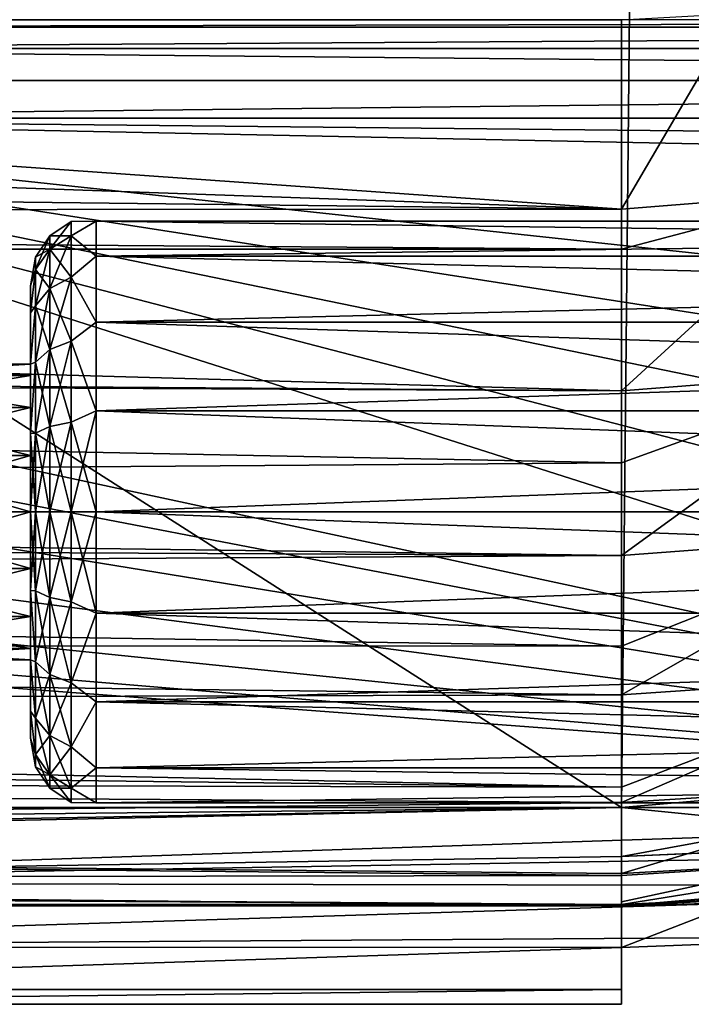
# Model space of a CAD drawing. Extents: x 0 to 500, y -78 to 1266.
# Tile 22 of 197: x 94 to 101, y -78 to -68. Entities that reach past the tile are written whole.
import ezdxf

# ---------------------------------------------------------------- set-up
doc = ezdxf.new("R2010")
doc.units = 0
doc.header["$LTSCALE"] = 65.185185
for name, color, linetype in [('261', 7, 'CONTINUOUS'), ('264', 7, 'CONTINUOUS'), ('265', 7, 'CONTINUOUS'), ('277', 7, 'CONTINUOUS'), ('279', 7, 'CONTINUOUS'), ('280', 7, 'CONTINUOUS'), ('281', 7, 'CONTINUOUS'), ('282', 7, 'CONTINUOUS'), ('380', 7, 'CONTINUOUS'), ('382', 7, 'CONTINUOUS'), ('385', 7, 'CONTINUOUS'), ('386', 7, 'CONTINUOUS'), ('399', 7, 'CONTINUOUS'), ('401', 7, 'CONTINUOUS'), ('403', 7, 'CONTINUOUS'), ('406', 7, 'CONTINUOUS'), ('415', 7, 'CONTINUOUS'), ('425', 7, 'CONTINUOUS'), ('429', 7, 'CONTINUOUS'), ('431', 7, 'CONTINUOUS'), ('432', 7, 'CONTINUOUS'), ('438', 7, 'CONTINUOUS'), ('439', 7, 'CONTINUOUS'), ('440', 7, 'CONTINUOUS'), ('442', 7, 'CONTINUOUS'), ('443', 7, 'CONTINUOUS')]:
    doc.layers.add(name, color=color, linetype=linetype)

msp = doc.modelspace()

# ---------------------------------------------------------------- linework, layer by layer
at = {"layer": '261', "color": 7, "linetype": 'CONTINUOUS'}
for points in [[(105.1764, -75.55, -0.025), (100, -76, -0.025), (105.349, -76.535, -0.025), (105.1764, -75.55, -0.025)], [(100, -76, -0.025), (3, -76, -0.025), (100, -77, -0.025), (100, -76, -0.025)], [(100, -77, -0.025), (3, -76, -0.025), (68.3781, -77, -0.025), (100, -77, -0.025)], [(105.349, -76.535, -0.025), (100, -76, -0.025), (100, -77, -0.025), (105.349, -76.535, -0.025)]]:
    msp.add_3dface(points, dxfattribs=at)
at = {"layer": '264', "color": 7, "linetype": 'CONTINUOUS'}
for points in [[(3, -76, -0.025), (100, -76, -0.025), (3, -76), (3, -76, -0.025)], [(3, -76), (100, -76, -0.025), (100, -76), (3, -76)]]:
    msp.add_3dface(points, dxfattribs=at)
at = {"layer": '265', "color": 7, "linetype": 'CONTINUOUS'}
for points in [[(100, -76, -0.025), (105.1764, -75.55, -0.025), (100, -76), (100, -76, -0.025)], [(100, -76), (105.1764, -75.55, -0.025), (105.1764, -75.55), (100, -76)]]:
    msp.add_3dface(points, dxfattribs=at)
at = {"layer": '277', "color": 7, "linetype": 'CONTINUOUS'}
for points in [[(100.604, -16.0061), (3, -14.0407), (100, -76), (100.604, -16.0061)], [(3, -14.0407), (3, -76), (100, -76), (3, -14.0407)], [(100.604, -16.0061), (100, -76), (105.1764, -75.55), (100.604, -16.0061)], [(100.604, -16.0061), (105.1764, -75.55), (105.7703, -16.5602), (100.604, -16.0061)]]:
    msp.add_3dface(points, dxfattribs=at)
at = {"layer": '279', "color": 7, "linetype": 'CONTINUOUS'}
for points in [[(105.349, -76.535, -0.025), (100, -77, -0.025), (105.3075, -76.5423, -9.697), (105.349, -76.535, -0.025)], [(105.3075, -76.5423, -9.697), (100, -77, -0.025), (103.4981, -76.802, -9.8661), (105.3075, -76.5423, -9.697)], [(103.4981, -76.802, -9.8661), (100, -77, -0.025), (101.7299, -76.9517, -9.9671), (103.4981, -76.802, -9.8661)], [(101.7299, -76.9517, -9.9671), (100, -77, -0.025), (100, -77, -10), (101.7299, -76.9517, -9.9671)]]:
    msp.add_3dface(points, dxfattribs=at)
at = {"layer": '280', "color": 7, "linetype": 'CONTINUOUS'}
for points in [[(68.3512, -77, -10), (100, -77, -10), (68.3714, -77, -9.8822), (68.3512, -77, -10)], [(68.3714, -77, -9.8822), (100, -77, -10), (68.3781, -77, -9.7637), (68.3714, -77, -9.8822)], [(100, -77, -0.025), (68.3781, -77, -0.025), (100, -77, -10), (100, -77, -0.025)], [(100, -77, -10), (68.3781, -77, -0.025), (68.3781, -77, -9.7637), (100, -77, -10)]]:
    msp.add_3dface(points, dxfattribs=at)
at = {"layer": '281', "color": 7, "linetype": 'CONTINUOUS'}
for points in [[(45.5064, -68, -19), (72.7532, -68, -19), (100, -69.9235, -18.7921), (45.5064, -68, -19)], [(45.5064, -68, -19), (100, -69.9235, -18.7921), (47.3827, -69.3082, -18.9044), (45.5064, -68, -19)], [(72.7532, -68, -19), (100, -68, -19), (100, -69.9235, -18.7921), (72.7532, -68, -19)], [(47.3827, -69.3082, -18.9044), (100, -69.9235, -18.7921), (48.4262, -69.9538, -18.7854), (47.3827, -69.3082, -18.9044)], [(100, -69.9235, -18.7921), (100, -70.3294, -18.6933), (48.4262, -69.9538, -18.7854), (100, -69.9235, -18.7921)], [(48.4262, -69.9538, -18.7854), (100, -70.3294, -18.6933), (49.0816, -70.3322, -18.6926), (48.4262, -69.9538, -18.7854)], [(100, -70.3294, -18.6933), (100, -71.7705, -18.1721), (49.0816, -70.3322, -18.6926), (100, -70.3294, -18.6933)], [(49.0816, -70.3322, -18.6926), (100, -71.7705, -18.1721), (51.1826, -71.4157, -18.3266), (49.0816, -70.3322, -18.6926)], [(51.1826, -71.4157, -18.3266), (100, -71.7705, -18.1721), (51.4314, -71.5317, -18.2781), (51.1826, -71.4157, -18.3266)], [(100, -71.7705, -18.1721), (100, -72.5, -17.7942), (51.4314, -71.5317, -18.2781), (100, -71.7705, -18.1721)], [(51.4314, -71.5317, -18.2781), (100, -72.5, -17.7942), (54.7106, -72.8383, -17.5888), (51.4314, -71.5317, -18.2781)], [(100, -72.5, -17.7942), (100, -73.4408, -17.1692), (54.7106, -72.8383, -17.5888), (100, -72.5, -17.7942)], [(54.7106, -72.8383, -17.5888), (100, -73.4408, -17.1692), (55.8663, -73.2301, -17.3243), (54.7106, -72.8383, -17.5888)], [(55.8663, -73.2301, -17.3243), (100, -73.4408, -17.1692), (57.2203, -73.691, -16.9722), (55.8663, -73.2301, -17.3243)], [(100, -73.4408, -17.1692), (100, -74.3639, -16.3639), (57.2203, -73.691, -16.9722), (100, -73.4408, -17.1692)], [(57.2203, -73.691, -16.9722), (100, -74.3639, -16.3639), (59.1456, -74.3506, -16.3773), (57.2203, -73.691, -16.9722)], [(100, -74.3639, -16.3639), (100, -74.8562, -15.8303), (59.1456, -74.3506, -16.3773), (100, -74.3639, -16.3639)], [(59.1456, -74.3506, -16.3773), (100, -74.8562, -15.8303), (60.9162, -74.9625, -15.7029), (59.1456, -74.3506, -16.3773)], [(100, -74.8562, -15.8303), (100, -75.7942, -14.5), (60.9162, -74.9625, -15.7029), (100, -74.8562, -15.8303)], [(60.9162, -74.9625, -15.7029), (100, -75.7942, -14.5), (61.9858, -75.3352, -15.2149), (60.9162, -74.9625, -15.7029)], [(61.9858, -75.3352, -15.2149), (100, -75.7942, -14.5), (63.0494, -75.7088, -14.6448), (61.9858, -75.3352, -15.2149)], [(100, -75.9502, -14.2182), (64.8088, -76.3359, -13.3931), (63.0494, -75.7088, -14.6448), (100, -75.9502, -14.2182)], [(100, -75.7942, -14.5), (100, -75.9502, -14.2182), (63.0494, -75.7088, -14.6448), (100, -75.7942, -14.5)], [(100, -76.6717, -12.4085), (64.8088, -76.3359, -13.3931), (100, -75.9502, -14.2182), (100, -76.6717, -12.4085)], [(66.2345, -76.7457, -12.1244), (64.8088, -76.3359, -13.3931), (100, -76.6933, -12.3294), (66.2345, -76.7457, -12.1244)], [(100, -76.6933, -12.3294), (64.8088, -76.3359, -13.3931), (100, -76.6717, -12.4085), (100, -76.6933, -12.3294)], [(100, -76.9869, -10.4859), (66.2345, -76.7457, -12.1244), (100, -76.6933, -12.3294), (100, -76.9869, -10.4859)], [(66.4147, -76.7832, -11.9636), (66.2345, -76.7457, -12.1244), (100, -76.9869, -10.4859), (66.4147, -76.7832, -11.9636)], [(68.0509, -76.9862, -10.4974), (66.4147, -76.7832, -11.9636), (100, -76.9869, -10.4859), (68.0509, -76.9862, -10.4974)], [(68.2393, -76.9959, -10.2703), (68.0509, -76.9862, -10.4974), (100, -76.9869, -10.4859), (68.2393, -76.9959, -10.2703)], [(100, -77, -10), (68.2393, -76.9959, -10.2703), (100, -76.9869, -10.4859), (100, -77, -10)], [(68.2393, -76.9959, -10.2703), (100, -77, -10), (68.2421, -76.9961, -10.2657), (68.2393, -76.9959, -10.2703)], [(100, -77, -10), (68.3512, -77, -10), (68.2421, -76.9961, -10.2657), (100, -77, -10)]]:
    msp.add_3dface(points, dxfattribs=at)
at = {"layer": '282', "color": 7, "linetype": 'CONTINUOUS'}
for points in [[(100, -68, -19), (101.1661, -67.9386, -19), (100, -69.9235, -18.7921), (100, -68, -19)], [(100, -69.9235, -18.7921), (101.1661, -67.9386, -19), (102.2063, -69.7471, -18.7916), (100, -69.9235, -18.7921)], [(100, -71.7705, -18.1721), (100, -70.3294, -18.6933), (102.2063, -69.7471, -18.7916), (100, -71.7705, -18.1721)], [(102.5749, -71.5701, -18.1702), (100, -71.7705, -18.1721), (102.2063, -69.7471, -18.7916), (102.5749, -71.5701, -18.1702)], [(100, -70.3294, -18.6933), (100, -69.9235, -18.7921), (102.2063, -69.7471, -18.7916), (100, -70.3294, -18.6933)], [(100, -73.4408, -17.1692), (100, -72.5, -17.7942), (102.5749, -71.5701, -18.1702), (100, -73.4408, -17.1692)], [(100, -73.4408, -17.1692), (102.5749, -71.5701, -18.1702), (102.8497, -73.23, -17.1648), (100, -73.4408, -17.1692)], [(100, -72.5, -17.7942), (100, -71.7705, -18.1721), (102.5749, -71.5701, -18.1702), (100, -72.5, -17.7942)], [(100, -74.8562, -15.8303), (100, -74.3639, -16.3639), (102.8497, -73.23, -17.1648), (100, -74.8562, -15.8303)], [(100, -74.8562, -15.8303), (102.8497, -73.23, -17.1648), (102.9894, -74.6522, -15.8227), (100, -74.8562, -15.8303)], [(100, -74.3639, -16.3639), (100, -73.4408, -17.1692), (102.8497, -73.23, -17.1648), (100, -74.3639, -16.3639)], [(100, -75.9502, -14.2182), (100, -75.7942, -14.5), (102.9894, -74.6522, -15.8227), (100, -75.9502, -14.2182)], [(103.0475, -75.7607, -14.2068), (100, -75.9502, -14.2182), (102.9894, -74.6522, -15.8227), (103.0475, -75.7607, -14.2068)], [(100, -75.7942, -14.5), (100, -74.8562, -15.8303), (102.9894, -74.6522, -15.8227), (100, -75.7942, -14.5)], [(100, -76.6717, -12.4085), (100, -75.9502, -14.2182), (103.0475, -75.7607, -14.2068), (100, -76.6717, -12.4085)], [(103.0213, -76.5035, -12.3927), (100, -76.6717, -12.4085), (103.0475, -75.7607, -14.2068), (103.0213, -76.5035, -12.3927)], [(100, -76.9869, -10.4859), (100, -76.6933, -12.3294), (103.0213, -76.5035, -12.3927), (100, -76.9869, -10.4859)], [(102.9119, -76.8457, -10.4654), (100, -76.9869, -10.4859), (103.0213, -76.5035, -12.3927), (102.9119, -76.8457, -10.4654)], [(100, -76.6933, -12.3294), (100, -76.6717, -12.4085), (103.0213, -76.5035, -12.3927), (100, -76.6933, -12.3294)], [(101.7299, -76.9517, -9.9671), (100, -77, -10), (102.9119, -76.8457, -10.4654), (101.7299, -76.9517, -9.9671)], [(100, -77, -10), (100, -76.9869, -10.4859), (102.9119, -76.8457, -10.4654), (100, -77, -10)]]:
    msp.add_3dface(points, dxfattribs=at)
at = {"layer": '380', "color": 7, "linetype": 'CONTINUOUS'}
for points in [[(6, -78, 0.025), (100, -78, 0.025), (6.0969, -78, 1.7025), (6, -78, 0.025)], [(100, -78, 0.025), (6.3808, -78, 3.3587), (6.0969, -78, 1.7025), (100, -78, 0.025)], [(100, -78, 0.025), (6.8482, -78, 4.9727), (6.3808, -78, 3.3587), (100, -78, 0.025)], [(100, -78, 0.025), (7.4932, -78, 6.5243), (6.8482, -78, 4.9727), (100, -78, 0.025)], [(100, -78, 0.025), (8.3077, -78, 7.9941), (7.4932, -78, 6.5243), (100, -78, 0.025)], [(100, -78, 0.025), (9.2814, -78, 9.3635), (8.3077, -78, 7.9941), (100, -78, 0.025)], [(100, -78, 0.025), (10.4022, -78, 10.6154), (9.2814, -78, 9.3635), (100, -78, 0.025)], [(100, -78, 0.025), (11.656, -78, 11.7341), (10.4022, -78, 10.6154), (100, -78, 0.025)], [(100, -78, 0.025), (13.0271, -78, 12.7056), (11.656, -78, 11.7341), (100, -78, 0.025)], [(100, -78, 0.025), (14.4982, -78, 13.5176), (13.0271, -78, 12.7056), (100, -78, 0.025)], [(100, -78, 0.025), (16.0509, -78, 14.16), (14.4982, -78, 13.5176), (100, -78, 0.025)], [(100, -78, 0.025), (17.6657, -78, 14.6247), (16.0509, -78, 14.16), (100, -78, 0.025)], [(100, -78, 0.025), (19.3223, -78, 14.9059), (17.6657, -78, 14.6247), (100, -78, 0.025)], [(100, -78, 0.025), (21, -78, 15), (19.3223, -78, 14.9059), (100, -78, 0.025)], [(21, -78, 15), (100, -78, 0.025), (52.5, -78, 15), (21, -78, 15)], [(52.5, -78, 15), (100, -78, 0.025), (85.2367, -78, 8.5729), (52.5, -78, 15)], [(85.2367, -78, 8.5729), (100, -78, 0.025), (86.0731, -78, 8.1468), (85.2367, -78, 8.5729)], [(86.0731, -78, 8.1468), (100, -78, 0.025), (87, -78, 8), (86.0731, -78, 8.1468)], [(100, -78, 0.025), (100, -78, 8), (87, -78, 8), (100, -78, 0.025)]]:
    msp.add_3dface(points, dxfattribs=at)
at = {"layer": '382', "color": 7, "linetype": 'CONTINUOUS'}
for points in [[(100, -76, 0.025), (105.1764, -75.55, 0.025), (100, -76.5, 0.025), (100, -76, 0.025)], [(100, -76.5, 0.025), (105.1764, -75.55, 0.025), (102.6983, -76.3804, 0.025), (100, -76.5, 0.025)], [(3, -76, 0.025), (100, -76, 0.025), (3.0636, -77.0469, 0.025), (3, -76, 0.025)], [(3.0636, -77.0469, 0.025), (100, -76, 0.025), (4.4594, -77.7567, 0.025), (3.0636, -77.0469, 0.025)], [(4.4594, -77.7567, 0.025), (100, -76, 0.025), (6, -78, 0.025), (4.4594, -77.7567, 0.025)], [(6, -78, 0.025), (100, -76, 0.025), (100, -76.5, 0.025), (6, -78, 0.025)], [(100, -78, 0.025), (6, -78, 0.025), (100, -76.5, 0.025), (100, -78, 0.025)]]:
    msp.add_3dface(points, dxfattribs=at)
at = {"layer": '385', "color": 7, "linetype": 'CONTINUOUS'}
for points in [[(100, -76, 0.025), (3, -76, 0.025), (100, -76), (100, -76, 0.025)], [(3, -76, 0.025), (3, -76), (100, -76), (3, -76, 0.025)]]:
    msp.add_3dface(points, dxfattribs=at)
at = {"layer": '386', "color": 7, "linetype": 'CONTINUOUS'}
for points in [[(105.1764, -75.55, 0.025), (100, -76, 0.025), (105.1764, -75.55), (105.1764, -75.55, 0.025)], [(100, -76, 0.025), (100, -76), (105.1764, -75.55), (100, -76, 0.025)]]:
    msp.add_3dface(points, dxfattribs=at)
at = {"layer": '399', "color": 7, "linetype": 'CONTINUOUS'}
for points in [[(100, -76.5, 0.025), (102.6983, -76.3804, 0.025), (100, -76.5, 0.4828), (100, -76.5, 0.025)], [(100, -76.5, 0.4828), (102.6983, -76.3804, 0.025), (102.6796, -76.3821, 0.3636), (100, -76.5, 0.4828)]]:
    msp.add_3dface(points, dxfattribs=at)
at = {"layer": '401', "color": 7, "linetype": 'CONTINUOUS'}
for points in [[(100, -78, 0.025), (100, -76.5, 0.025), (100, -76.5, 0.4828), (100, -78, 0.025)], [(100, -76.9608, 4.942), (100, -78, 0.025), (100, -76.5, 0.4828), (100, -76.9608, 4.942)], [(100, -78, 0.025), (100, -76.9608, 4.942), (100, -78, 8), (100, -78, 0.025)], [(100, -76.9608, 4.942), (100, -77.422, 9.4063), (100, -78, 8), (100, -76.9608, 4.942)], [(100, -78, 8), (100, -77.422, 9.4063), (100, -77.8499, 8.7603), (100, -78, 8)]]:
    msp.add_3dface(points, dxfattribs=at)
at = {"layer": '403', "color": 7, "linetype": 'CONTINUOUS'}
for points in [[(3, -14.0407), (100.604, -16.0061), (3, -76), (3, -14.0407)], [(3, -76), (100.604, -16.0061), (100, -76), (3, -76)], [(100, -76), (100.604, -16.0061), (105.1764, -75.55), (100, -76)], [(100.604, -16.0061), (105.7703, -16.5602), (105.1764, -75.55), (100.604, -16.0061)]]:
    msp.add_3dface(points, dxfattribs=at)
at = {"layer": '406', "color": 7, "linetype": 'CONTINUOUS'}
for points in [[(100, -77.422, 9.4063), (100, -76.9608, 4.942), (102.6796, -76.3821, 0.3636), (100, -77.422, 9.4063)], [(100, -77.422, 9.4063), (102.6796, -76.3821, 0.3636), (102.8997, -77.3108, 9.5105), (100, -77.422, 9.4063)], [(100, -76.9608, 4.942), (100, -76.5, 0.4828), (102.6796, -76.3821, 0.3636), (100, -76.9608, 4.942)]]:
    msp.add_3dface(points, dxfattribs=at)
at = {"layer": '415', "color": 7, "linetype": 'CONTINUOUS'}
for points in [[(121.5207, -69.6825, 10), (121.8855, -69.3444, 10), (88, -69, 10), (121.5207, -69.6825, 10)], [(118.0788, -72.238, 10), (121.5207, -69.6825, 10), (88, -69, 10), (118.0788, -72.238, 10)], [(88, -69, 10), (121.8855, -69.3444, 10), (122.1023, -69, 10), (88, -69, 10)], [(109.9644, -76, 10), (112.1026, -75.2631, 10), (88, -69, 10), (109.9644, -76, 10)], [(109.9644, -76, 10), (88, -69, 10), (91.0606, -71.9393, 10), (109.9644, -76, 10)], [(112.1026, -75.2631, 10), (114.1737, -74.3868, 10), (88, -69, 10), (112.1026, -75.2631, 10)], [(114.1737, -74.3868, 10), (116.1688, -73.3763, 10), (88, -69, 10), (114.1737, -74.3868, 10)], [(116.1688, -73.3763, 10), (118.0788, -72.238, 10), (88, -69, 10), (116.1688, -73.3763, 10)], [(91.3858, -72.426, 10), (109.9644, -76, 10), (91.0606, -71.9393, 10), (91.3858, -72.426, 10)], [(91.5, -73, 10), (109.9644, -76, 10), (91.3858, -72.426, 10), (91.5, -73, 10)], [(109.9644, -76, 10), (91.5, -73, 10), (91.3858, -73.574, 10), (109.9644, -76, 10)], [(91.0606, -74.0607, 10), (109.9644, -76, 10), (91.3858, -73.574, 10), (91.0606, -74.0607, 10)], [(90.574, -74.3858, 10), (109.9644, -76, 10), (91.0606, -74.0607, 10), (90.574, -74.3858, 10)], [(90, -74.5, 10), (109.9644, -76, 10), (90.574, -74.3858, 10), (90, -74.5, 10)], [(87, -76, 10), (109.9644, -76, 10), (90, -74.5, 10), (87, -76, 10)]]:
    msp.add_3dface(points, dxfattribs=at)
at = {"layer": '425', "color": 7, "linetype": 'CONTINUOUS'}
for points in [[(122.1023, -68, 11), (88, -68, 11), (88, -68.0761, 10.6173), (122.1023, -68, 11)], [(122.1023, -68, 11), (88, -68.0761, 10.6173), (122.1023, -68.0761, 10.6173), (122.1023, -68, 11)], [(88, -68.0761, 10.6173), (88, -68.2932, 10.2926), (122.1023, -68.0761, 10.6173), (88, -68.0761, 10.6173)], [(122.1023, -68.0761, 10.6173), (88, -68.2932, 10.2926), (122.1023, -68.2929, 10.2929), (122.1023, -68.0761, 10.6173)], [(122.1023, -68.2929, 10.2929), (88, -68.2932, 10.2926), (122.1023, -68.6173, 10.0761), (122.1023, -68.2929, 10.2929)], [(88, -68.2932, 10.2926), (88, -68.618, 10.0758), (122.1023, -68.6173, 10.0761), (88, -68.2932, 10.2926)], [(88, -69, 10), (122.1023, -69, 10), (122.1023, -68.6173, 10.0761), (88, -69, 10)], [(88, -68.618, 10.0758), (88, -69, 10), (122.1023, -68.6173, 10.0761), (88, -68.618, 10.0758)]]:
    msp.add_3dface(points, dxfattribs=at)
at = {"layer": '429', "color": 7, "linetype": 'CONTINUOUS'}
for points in [[(108.5121, -76.4056, 9.9584), (109.9644, -76, 10), (87, -76.7654, 9.8478), (108.5121, -76.4056, 9.9584)], [(109.9644, -76, 10), (87, -76, 10), (87, -76.7654, 9.8478), (109.9644, -76, 10)], [(106.737, -76.7993, 9.8334), (108.5121, -76.4056, 9.9584), (87, -76.7654, 9.8478), (106.737, -76.7993, 9.8334)], [(87, -77.4148, 9.4137), (106.737, -76.7993, 9.8334), (87, -76.7654, 9.8478), (87, -77.4148, 9.4137)], [(102.8997, -77.3108, 9.5105), (106.737, -76.7993, 9.8334), (87, -77.4148, 9.4137), (102.8997, -77.3108, 9.5105)], [(100, -77.422, 9.4063), (102.8997, -77.3108, 9.5105), (87, -77.4148, 9.4137), (100, -77.422, 9.4063)], [(87, -77.8484, 8.7639), (100, -77.422, 9.4063), (87, -77.4148, 9.4137), (87, -77.8484, 8.7639)], [(100, -77.8499, 8.7603), (100, -77.422, 9.4063), (87, -77.8484, 8.7639), (100, -77.8499, 8.7603)], [(87, -78, 8), (100, -77.8499, 8.7603), (87, -77.8484, 8.7639), (87, -78, 8)], [(100, -78, 8), (100, -77.8499, 8.7603), (87, -78, 8), (100, -78, 8)]]:
    msp.add_3dface(points, dxfattribs=at)
at = {"layer": '431', "color": 7, "linetype": 'CONTINUOUS'}
for points in [[(92, -73, 13.5), (94, -73, 13.5), (94, -73.574, 13.6142), (92, -73, 13.5)], [(92, -73.574, 13.6142), (92, -73, 13.5), (94, -73.574, 13.6142), (92, -73.574, 13.6142)], [(92, -73, 16.5), (92, -73.574, 16.3858), (94, -73, 16.5), (92, -73, 16.5)], [(94, -73, 16.5), (92, -73.574, 16.3858), (94, -73.574, 16.3858), (94, -73, 16.5)], [(92, -74.0607, 13.9393), (92, -73.574, 13.6142), (94, -74.0607, 13.9394), (92, -74.0607, 13.9393)], [(94, -74.0607, 13.9394), (92, -73.574, 13.6142), (94, -73.574, 13.6142), (94, -74.0607, 13.9394)], [(92, -73.574, 16.3858), (92, -74.0607, 16.0607), (94, -73.574, 16.3858), (92, -73.574, 16.3858)], [(94, -73.574, 16.3858), (92, -74.0607, 16.0607), (94, -74.0607, 16.0606), (94, -73.574, 16.3858)], [(92, -74.3858, 14.426), (92, -74.0607, 13.9393), (94, -74.3858, 14.426), (92, -74.3858, 14.426)], [(94, -74.3858, 14.426), (92, -74.0607, 13.9393), (94, -74.0607, 13.9394), (94, -74.3858, 14.426)], [(92, -74.0607, 16.0607), (92, -74.3858, 15.574), (94, -74.0607, 16.0606), (92, -74.0607, 16.0607)], [(94, -74.0607, 16.0606), (92, -74.3858, 15.574), (94, -74.3858, 15.574), (94, -74.0607, 16.0606)], [(92, -74.5, 15), (92, -74.3858, 14.426), (94, -74.5, 15), (92, -74.5, 15)], [(94, -74.5, 15), (92, -74.3858, 14.426), (94, -74.3858, 14.426), (94, -74.5, 15)], [(92, -74.3858, 15.574), (92, -74.5, 15), (94, -74.3858, 15.574), (92, -74.3858, 15.574)], [(94, -74.3858, 15.574), (92, -74.5, 15), (94, -74.5, 15), (94, -74.3858, 15.574)]]:
    msp.add_3dface(points, dxfattribs=at)
at = {"layer": '432', "color": 7, "linetype": 'CONTINUOUS'}
for points in [[(92, -71.5, 15), (92, -71.6142, 15.574), (94, -71.5, 15), (92, -71.5, 15)], [(94, -71.5, 15), (92, -71.6142, 15.574), (94, -71.6142, 15.574), (94, -71.5, 15)], [(92, -71.6142, 14.426), (92, -71.5, 15), (94, -71.6142, 14.426), (92, -71.6142, 14.426)], [(94, -71.6142, 14.426), (92, -71.5, 15), (94, -71.5, 15), (94, -71.6142, 14.426)], [(92, -71.6142, 15.574), (92, -71.9393, 16.0607), (94, -71.6142, 15.574), (92, -71.6142, 15.574)], [(94, -71.6142, 15.574), (92, -71.9393, 16.0607), (94, -71.9393, 16.0606), (94, -71.6142, 15.574)], [(92, -71.9393, 13.9393), (92, -71.6142, 14.426), (94, -71.9393, 13.9394), (92, -71.9393, 13.9393)], [(94, -71.9393, 13.9394), (92, -71.6142, 14.426), (94, -71.6142, 14.426), (94, -71.9393, 13.9394)], [(92, -71.9393, 16.0607), (92, -72.426, 16.3858), (94, -71.9393, 16.0606), (92, -71.9393, 16.0607)], [(94, -71.9393, 16.0606), (92, -72.426, 16.3858), (94, -72.426, 16.3858), (94, -71.9393, 16.0606)], [(92, -72.426, 13.6142), (92, -71.9393, 13.9393), (94, -72.426, 13.6142), (92, -72.426, 13.6142)], [(94, -72.426, 13.6142), (92, -71.9393, 13.9393), (94, -71.9393, 13.9394), (94, -72.426, 13.6142)], [(94, -73, 13.5), (92, -73, 13.5), (92, -72.426, 13.6142), (94, -73, 13.5)], [(94, -73, 13.5), (92, -72.426, 13.6142), (94, -72.426, 13.6142), (94, -73, 13.5)], [(92, -73, 16.5), (94, -73, 16.5), (94, -72.426, 16.3858), (92, -73, 16.5)], [(92, -72.426, 16.3858), (92, -73, 16.5), (94, -72.426, 16.3858), (92, -72.426, 16.3858)]]:
    msp.add_3dface(points, dxfattribs=at)
at = {"layer": '438', "color": 7, "linetype": 'CONTINUOUS'}
for points in [[(121.8432, -74.0261, 17.8191), (121.8432, -73, 18), (94.6661, -74.0261, 17.8191), (121.8432, -74.0261, 17.8191)], [(94.6661, -74.0261, 17.8191), (121.8432, -73, 18), (94.6661, -73, 18), (94.6661, -74.0261, 17.8191)], [(121.8432, -73, 12), (121.8432, -74.0261, 12.1809), (94.6661, -73, 12), (121.8432, -73, 12)], [(94.6661, -73, 12), (121.8432, -74.0261, 12.1809), (94.6661, -74.0261, 12.1809), (94.6661, -73, 12)], [(121.8432, -74.0261, 12.1809), (121.8432, -74.9284, 12.7019), (94.6661, -74.0261, 12.1809), (121.8432, -74.0261, 12.1809)], [(94.6661, -74.0261, 12.1809), (121.8432, -74.9284, 12.7019), (94.6661, -74.9284, 12.7019), (94.6661, -74.0261, 12.1809)], [(121.8432, -74.9284, 17.2981), (121.8432, -74.0261, 17.8191), (94.6661, -74.9284, 17.2981), (121.8432, -74.9284, 17.2981)], [(94.6661, -74.9284, 17.2981), (121.8432, -74.0261, 17.8191), (94.6661, -74.0261, 17.8191), (94.6661, -74.9284, 17.2981)], [(121.8432, -74.9284, 12.7019), (121.8432, -75.5981, 13.5), (94.6661, -74.9284, 12.7019), (121.8432, -74.9284, 12.7019)], [(94.6661, -74.9284, 12.7019), (121.8432, -75.5981, 13.5), (94.6661, -75.5981, 13.5), (94.6661, -74.9284, 12.7019)], [(121.8432, -75.5981, 16.5), (121.8432, -74.9284, 17.2981), (94.6661, -75.5981, 16.5), (121.8432, -75.5981, 16.5)], [(94.6661, -75.5981, 16.5), (121.8432, -74.9284, 17.2981), (94.6661, -74.9284, 17.2981), (94.6661, -75.5981, 16.5)], [(121.8432, -75.5981, 13.5), (121.8432, -75.9544, 14.4791), (94.6661, -75.5981, 13.5), (121.8432, -75.5981, 13.5)], [(94.6661, -75.5981, 13.5), (121.8432, -75.9544, 14.4791), (94.6661, -75.9544, 14.4791), (94.6661, -75.5981, 13.5)], [(121.8432, -75.9544, 15.5209), (121.8432, -75.5981, 16.5), (94.6661, -75.9544, 15.5209), (121.8432, -75.9544, 15.5209)], [(94.6661, -75.9544, 15.5209), (121.8432, -75.5981, 16.5), (94.6661, -75.5981, 16.5), (94.6661, -75.9544, 15.5209)], [(121.8432, -75.9544, 14.4791), (121.8432, -75.9544, 15.5209), (94.6661, -75.9544, 14.4791), (121.8432, -75.9544, 14.4791)], [(94.6661, -75.9544, 14.4791), (121.8432, -75.9544, 15.5209), (94.6661, -75.9544, 15.5209), (94.6661, -75.9544, 14.4791)]]:
    msp.add_3dface(points, dxfattribs=at)
at = {"layer": '439', "color": 7, "linetype": 'CONTINUOUS'}
for points in [[(94.0507, -73.8, 17.4621), (94.0507, -73, 17.5888), (94, -73.7983, 17.1931), (94.0507, -73.8, 17.4621)], [(94.0507, -73, 17.5888), (94, -73, 17.3339), (94, -73.7983, 17.1931), (94.0507, -73, 17.5888)], [(94.0507, -73, 12.4112), (94.0507, -73.8, 12.5379), (94, -73, 12.6661), (94.0507, -73, 12.4112)], [(94, -73, 12.6661), (94.0507, -73.8, 12.5379), (94, -73.7983, 12.8069), (94, -73, 12.6661)], [(94.1953, -73.8668, 17.6678), (94.1953, -73, 17.8051), (94.0507, -73.8, 17.4621), (94.1953, -73.8668, 17.6678)], [(94.1953, -73, 17.8051), (94.0507, -73, 17.5888), (94.0507, -73.8, 17.4621), (94.1953, -73, 17.8051)], [(94.1953, -73, 12.1949), (94.1953, -73.8668, 12.3322), (94.0507, -73, 12.4112), (94.1953, -73, 12.1949)], [(94.0507, -73, 12.4112), (94.1953, -73.8668, 12.3322), (94.0507, -73.8, 12.5379), (94.0507, -73, 12.4112)], [(94.4117, -73, 12.0505), (94.4117, -73.9114, 12.1949), (94.1953, -73, 12.1949), (94.4117, -73, 12.0505)], [(94.1953, -73, 12.1949), (94.4117, -73.9114, 12.1949), (94.1953, -73.8668, 12.3322), (94.1953, -73, 12.1949)], [(94.4117, -73.9114, 17.8051), (94.4117, -73, 17.9495), (94.1953, -73.8668, 17.6678), (94.4117, -73.9114, 17.8051)], [(94.4117, -73, 17.9495), (94.1953, -73, 17.8051), (94.1953, -73.8668, 17.6678), (94.4117, -73, 17.9495)], [(94.6661, -73, 12), (94.6661, -74.0261, 12.1809), (94.4117, -73, 12.0505), (94.6661, -73, 12)], [(94.4117, -73, 12.0505), (94.6661, -74.0261, 12.1809), (94.4117, -73.9114, 12.1949), (94.4117, -73, 12.0505)], [(94.6661, -74.0261, 17.8191), (94.6661, -73, 18), (94.4117, -73.9114, 17.8051), (94.6661, -74.0261, 17.8191)], [(94.4117, -73.9114, 17.8051), (94.6661, -73, 18), (94.4117, -73, 17.9495), (94.4117, -73.9114, 17.8051)], [(94.0507, -73.8, 12.5379), (94.0507, -74.5216, 12.9056), (94, -73.7983, 12.8069), (94.0507, -73.8, 12.5379)], [(94, -73.7983, 12.8069), (94.0507, -74.5216, 12.9056), (94, -74.5002, 13.2122), (94, -73.7983, 12.8069)], [(94.0507, -74.5216, 17.0944), (94.0507, -73.8, 17.4621), (94, -73.7983, 17.1931), (94.0507, -74.5216, 17.0944)], [(94, -74.5002, 16.7878), (94.0507, -74.5216, 17.0944), (94, -73.7983, 17.1931), (94, -74.5002, 16.7878)], [(94.1953, -73.8668, 12.3322), (94.1953, -74.6488, 12.7306), (94.0507, -73.8, 12.5379), (94.1953, -73.8668, 12.3322)], [(94.0507, -73.8, 12.5379), (94.1953, -74.6488, 12.7306), (94.0507, -74.5216, 12.9056), (94.0507, -73.8, 12.5379)], [(94.0507, -74.5216, 17.0944), (94.1953, -73.8668, 17.6678), (94.0507, -73.8, 17.4621), (94.0507, -74.5216, 17.0944)], [(94.1953, -74.6488, 17.2694), (94.1953, -73.8668, 17.6678), (94.0507, -74.5216, 17.0944), (94.1953, -74.6488, 17.2694)], [(94.4117, -73.9114, 12.1949), (94.4117, -74.7337, 12.6138), (94.1953, -73.8668, 12.3322), (94.4117, -73.9114, 12.1949)], [(94.1953, -73.8668, 12.3322), (94.4117, -74.7337, 12.6138), (94.1953, -74.6488, 12.7306), (94.1953, -73.8668, 12.3322)], [(94.1953, -74.6488, 17.2694), (94.4117, -73.9114, 17.8051), (94.1953, -73.8668, 17.6678), (94.1953, -74.6488, 17.2694)], [(94.4117, -74.7337, 17.3862), (94.4117, -73.9114, 17.8051), (94.1953, -74.6488, 17.2694), (94.4117, -74.7337, 17.3862)], [(94.4117, -73.9114, 12.1949), (94.6661, -74.0261, 12.1809), (94.4117, -74.7337, 12.6138), (94.4117, -73.9114, 12.1949)], [(94.4117, -74.7337, 17.3862), (94.6661, -74.0261, 17.8191), (94.4117, -73.9114, 17.8051), (94.4117, -74.7337, 17.3862)], [(94.6661, -74.0261, 12.1809), (94.6661, -74.9284, 12.7019), (94.4117, -74.7337, 12.6138), (94.6661, -74.0261, 12.1809)], [(94.6661, -74.9284, 17.2981), (94.6661, -74.0261, 17.8191), (94.4117, -74.7337, 17.3862), (94.6661, -74.9284, 17.2981)], [(94.0507, -74.5216, 12.9056), (94.0507, -75.0944, 13.4784), (94, -74.5002, 13.2122), (94.0507, -74.5216, 12.9056)], [(94, -74.5002, 13.2122), (94.0507, -75.0944, 13.4784), (94, -75.0212, 13.833), (94, -74.5002, 13.2122)], [(94.0507, -75.0944, 16.5216), (94.0507, -74.5216, 17.0944), (94, -74.5002, 16.7878), (94.0507, -75.0944, 16.5216)], [(94, -75.0212, 16.167), (94.0507, -75.0944, 16.5216), (94, -74.5002, 16.7878), (94, -75.0212, 16.167)], [(94.1953, -74.6488, 12.7306), (94.1953, -75.2694, 13.3512), (94.0507, -74.5216, 12.9056), (94.1953, -74.6488, 12.7306)], [(94.0507, -74.5216, 12.9056), (94.1953, -75.2694, 13.3512), (94.0507, -75.0944, 13.4784), (94.0507, -74.5216, 12.9056)], [(94.0507, -75.0944, 16.5216), (94.1953, -74.6488, 17.2694), (94.0507, -74.5216, 17.0944), (94.0507, -75.0944, 16.5216)], [(94.1953, -75.2694, 16.6488), (94.1953, -74.6488, 17.2694), (94.0507, -75.0944, 16.5216), (94.1953, -75.2694, 16.6488)], [(94.4117, -74.7337, 12.6138), (94.4117, -75.3862, 13.2663), (94.1953, -74.6488, 12.7306), (94.4117, -74.7337, 12.6138)], [(94.1953, -74.6488, 12.7306), (94.4117, -75.3862, 13.2663), (94.1953, -75.2694, 13.3512), (94.1953, -74.6488, 12.7306)], [(94.1953, -75.2694, 16.6488), (94.4117, -74.7337, 17.3862), (94.1953, -74.6488, 17.2694), (94.1953, -75.2694, 16.6488)], [(94.4117, -75.3862, 16.7337), (94.4117, -74.7337, 17.3862), (94.1953, -75.2694, 16.6488), (94.4117, -75.3862, 16.7337)], [(94.4117, -74.7337, 12.6138), (94.6661, -74.9284, 12.7019), (94.4117, -75.3862, 13.2663), (94.4117, -74.7337, 12.6138)], [(94.4117, -75.3862, 16.7337), (94.6661, -74.9284, 17.2981), (94.4117, -74.7337, 17.3862), (94.4117, -75.3862, 16.7337)], [(94.6661, -74.9284, 12.7019), (94.6661, -75.5981, 13.5), (94.4117, -75.3862, 13.2663), (94.6661, -74.9284, 12.7019)], [(94.6661, -75.5981, 16.5), (94.6661, -74.9284, 17.2981), (94.4117, -75.3862, 16.7337), (94.6661, -75.5981, 16.5)], [(94.0507, -75.0944, 13.4784), (94.0507, -75.4621, 14.2), (94, -75.0212, 13.833), (94.0507, -75.0944, 13.4784)], [(94, -75.0212, 13.833), (94.0507, -75.4621, 14.2), (94, -75.2984, 14.5947), (94, -75.0212, 13.833)], [(94.0507, -75.4621, 15.8), (94.0507, -75.0944, 16.5216), (94, -75.0212, 16.167), (94.0507, -75.4621, 15.8)], [(94, -75.2984, 15.4053), (94.0507, -75.4621, 15.8), (94, -75.0212, 16.167), (94, -75.2984, 15.4053)], [(94.1953, -75.2694, 13.3512), (94.1953, -75.6678, 14.1332), (94.0507, -75.0944, 13.4784), (94.1953, -75.2694, 13.3512)], [(94.0507, -75.0944, 13.4784), (94.1953, -75.6678, 14.1332), (94.0507, -75.4621, 14.2), (94.0507, -75.0944, 13.4784)], [(94.0507, -75.4621, 15.8), (94.1953, -75.2694, 16.6488), (94.0507, -75.0944, 16.5216), (94.0507, -75.4621, 15.8)], [(94.0507, -75.4621, 14.2), (94.0507, -75.5888, 15), (94, -75.2984, 14.5947), (94.0507, -75.4621, 14.2)], [(94.0507, -75.5888, 15), (94.0507, -75.4621, 15.8), (94, -75.2984, 15.4053), (94.0507, -75.5888, 15)], [(94, -75.2984, 14.5947), (94.0507, -75.5888, 15), (94, -75.2984, 15.4053), (94, -75.2984, 14.5947)], [(94.1953, -75.6678, 15.8668), (94.1953, -75.2694, 16.6488), (94.0507, -75.4621, 15.8), (94.1953, -75.6678, 15.8668)], [(94.4117, -75.3862, 13.2663), (94.4117, -75.8051, 14.0886), (94.1953, -75.2694, 13.3512), (94.4117, -75.3862, 13.2663)], [(94.1953, -75.2694, 13.3512), (94.4117, -75.8051, 14.0886), (94.1953, -75.6678, 14.1332), (94.1953, -75.2694, 13.3512)], [(94.1953, -75.6678, 15.8668), (94.4117, -75.3862, 16.7337), (94.1953, -75.2694, 16.6488), (94.1953, -75.6678, 15.8668)], [(94.4117, -75.8051, 15.9114), (94.4117, -75.3862, 16.7337), (94.1953, -75.6678, 15.8668), (94.4117, -75.8051, 15.9114)], [(94.4117, -75.3862, 13.2663), (94.6661, -75.5981, 13.5), (94.4117, -75.8051, 14.0886), (94.4117, -75.3862, 13.2663)], [(94.4117, -75.8051, 15.9114), (94.6661, -75.5981, 16.5), (94.4117, -75.3862, 16.7337), (94.4117, -75.8051, 15.9114)], [(94.1953, -75.6678, 14.1332), (94.1953, -75.8051, 15), (94.0507, -75.4621, 14.2), (94.1953, -75.6678, 14.1332)], [(94.0507, -75.4621, 14.2), (94.1953, -75.8051, 15), (94.0507, -75.5888, 15), (94.0507, -75.4621, 14.2)], [(94.0507, -75.5888, 15), (94.1953, -75.6678, 15.8668), (94.0507, -75.4621, 15.8), (94.0507, -75.5888, 15)], [(94.1953, -75.8051, 15), (94.1953, -75.6678, 15.8668), (94.0507, -75.5888, 15), (94.1953, -75.8051, 15)], [(94.6661, -75.5981, 13.5), (94.6661, -75.9544, 14.4791), (94.4117, -75.8051, 14.0886), (94.6661, -75.5981, 13.5)], [(94.6661, -75.9544, 15.5209), (94.6661, -75.5981, 16.5), (94.4117, -75.8051, 15.9114), (94.6661, -75.9544, 15.5209)], [(94.4117, -75.8051, 14.0886), (94.4117, -75.9495, 15), (94.1953, -75.6678, 14.1332), (94.4117, -75.8051, 14.0886)], [(94.1953, -75.6678, 14.1332), (94.4117, -75.9495, 15), (94.1953, -75.8051, 15), (94.1953, -75.6678, 14.1332)], [(94.1953, -75.8051, 15), (94.4117, -75.8051, 15.9114), (94.1953, -75.6678, 15.8668), (94.1953, -75.8051, 15)], [(94.4117, -75.9495, 15), (94.4117, -75.8051, 15.9114), (94.1953, -75.8051, 15), (94.4117, -75.9495, 15)], [(94.4117, -75.8051, 14.0886), (94.6661, -75.9544, 14.4791), (94.4117, -75.9495, 15), (94.4117, -75.8051, 14.0886)], [(94.4117, -75.9495, 15), (94.6661, -75.9544, 15.5209), (94.4117, -75.8051, 15.9114), (94.4117, -75.9495, 15)], [(94.6661, -75.9544, 14.4791), (94.6661, -75.9544, 15.5209), (94.4117, -75.9495, 15), (94.6661, -75.9544, 14.4791)]]:
    msp.add_3dface(points, dxfattribs=at)
at = {"layer": '440', "color": 7, "linetype": 'CONTINUOUS'}
for points in [[(94, -70.7016, 14.5947), (94, -70.9788, 13.833), (94, -70.7016, 15.4053), (94, -70.7016, 14.5947)], [(94, -70.7016, 15.4053), (94, -70.9788, 13.833), (94, -70.9788, 16.167), (94, -70.7016, 15.4053)], [(94, -70.9788, 13.833), (94, -71.4998, 13.2122), (94, -70.9788, 16.167), (94, -70.9788, 13.833)], [(94, -71.4998, 13.2122), (94, -71.4998, 15), (94, -70.9788, 16.167), (94, -71.4998, 13.2122)], [(94, -71.4998, 16.7878), (94, -70.9788, 16.167), (94, -71.4998, 15), (94, -71.4998, 16.7878)], [(94, -71.6142, 14.426), (94, -71.5, 15), (94, -71.4998, 13.2122), (94, -71.6142, 14.426)], [(94, -72.2017, 12.8069), (94, -71.6142, 14.426), (94, -71.4998, 13.2122), (94, -72.2017, 12.8069)], [(94, -71.5, 15), (94, -71.6142, 15.574), (94, -71.4998, 16.7878), (94, -71.5, 15)], [(94, -71.4998, 16.7878), (94, -71.4998, 15), (94, -71.5, 15), (94, -71.4998, 16.7878)], [(94, -71.6142, 15.574), (94, -71.9393, 16.0606), (94, -71.4998, 16.7878), (94, -71.6142, 15.574)], [(94, -71.4998, 16.7878), (94, -71.9393, 16.0606), (94, -72.2017, 17.1931), (94, -71.4998, 16.7878)], [(94, -71.4998, 13.2122), (94, -71.5, 15), (94, -71.4998, 15), (94, -71.4998, 13.2122)], [(94, -71.9393, 13.9394), (94, -71.6142, 14.426), (94, -72.2017, 12.8069), (94, -71.9393, 13.9394)], [(94, -72.426, 13.6142), (94, -71.9393, 13.9394), (94, -72.2017, 12.8069), (94, -72.426, 13.6142)], [(94, -71.9393, 16.0606), (94, -72.426, 16.3858), (94, -72.2017, 17.1931), (94, -71.9393, 16.0606)], [(94, -72.426, 16.3858), (94, -73, 16.5), (94, -72.2017, 17.1931), (94, -72.426, 16.3858)], [(94, -73, 16.5), (94, -73, 17.3339), (94, -72.2017, 17.1931), (94, -73, 16.5)], [(94, -73, 12.6661), (94, -72.426, 13.6142), (94, -72.2017, 12.8069), (94, -73, 12.6661)], [(94, -73, 13.5), (94, -72.426, 13.6142), (94, -73, 12.6661), (94, -73, 13.5)], [(94, -73.574, 13.6142), (94, -73, 13.5), (94, -73.7983, 12.8069), (94, -73.574, 13.6142)], [(94, -73, 13.5), (94, -73, 12.6661), (94, -73.7983, 12.8069), (94, -73, 13.5)], [(94, -73, 16.5), (94, -73.574, 16.3858), (94, -73, 17.3339), (94, -73, 16.5)], [(94, -73, 17.3339), (94, -73.574, 16.3858), (94, -73.7983, 17.1931), (94, -73, 17.3339)], [(94, -73.574, 16.3858), (94, -74.0607, 16.0606), (94, -73.7983, 17.1931), (94, -73.574, 16.3858)], [(94, -74.0607, 13.9394), (94, -73.574, 13.6142), (94, -73.7983, 12.8069), (94, -74.0607, 13.9394)], [(94, -74.0607, 16.0606), (94, -74.3858, 15.574), (94, -73.7983, 17.1931), (94, -74.0607, 16.0606)], [(94, -74.3858, 15.574), (94, -74.5002, 16.7878), (94, -73.7983, 17.1931), (94, -74.3858, 15.574)], [(94, -74.0607, 13.9394), (94, -73.7983, 12.8069), (94, -74.5002, 13.2122), (94, -74.0607, 13.9394)], [(94, -74.3858, 14.426), (94, -74.0607, 13.9394), (94, -74.5002, 13.2122), (94, -74.3858, 14.426)], [(94, -74.3858, 15.574), (94, -74.5, 15), (94, -74.5002, 16.7878), (94, -74.3858, 15.574)], [(94, -74.5, 15), (94, -74.3858, 14.426), (94, -74.5002, 13.2122), (94, -74.5, 15)], [(94, -74.5002, 13.2122), (94, -74.5002, 15), (94, -74.5, 15), (94, -74.5002, 13.2122)], [(94, -74.5002, 16.7878), (94, -74.5, 15), (94, -74.5002, 15), (94, -74.5002, 16.7878)], [(94, -74.5002, 16.7878), (94, -74.5002, 15), (94, -75.0212, 13.833), (94, -74.5002, 16.7878)], [(94, -75.0212, 13.833), (94, -75.0212, 16.167), (94, -74.5002, 16.7878), (94, -75.0212, 13.833)], [(94, -74.5002, 13.2122), (94, -75.0212, 13.833), (94, -74.5002, 15), (94, -74.5002, 13.2122)], [(94, -75.0212, 13.833), (94, -75.2984, 14.5947), (94, -75.0212, 16.167), (94, -75.0212, 13.833)], [(94, -75.2984, 14.5947), (94, -75.2984, 15.4053), (94, -75.0212, 16.167), (94, -75.2984, 14.5947)]]:
    msp.add_3dface(points, dxfattribs=at)
at = {"layer": '442', "color": 7, "linetype": 'CONTINUOUS'}
for points in [[(121.8432, -70.4019, 16.5), (121.8432, -70.0456, 15.5209), (94.6661, -70.4019, 16.5), (121.8432, -70.4019, 16.5)], [(121.8432, -70.0456, 15.5209), (121.8432, -70.0456, 14.4791), (94.6661, -70.0456, 15.5209), (121.8432, -70.0456, 15.5209)], [(94.6661, -70.4019, 16.5), (121.8432, -70.0456, 15.5209), (94.6661, -70.0456, 15.5209), (94.6661, -70.4019, 16.5)], [(121.8432, -70.0456, 14.4791), (121.8432, -70.4019, 13.5), (94.6661, -70.0456, 14.4791), (121.8432, -70.0456, 14.4791)], [(94.6661, -70.0456, 15.5209), (121.8432, -70.0456, 14.4791), (94.6661, -70.0456, 14.4791), (94.6661, -70.0456, 15.5209)], [(94.6661, -70.0456, 14.4791), (121.8432, -70.4019, 13.5), (94.6661, -70.4019, 13.5), (94.6661, -70.0456, 14.4791)], [(121.8432, -71.0716, 17.2981), (121.8432, -70.4019, 16.5), (94.6661, -71.0716, 17.2981), (121.8432, -71.0716, 17.2981)], [(94.6661, -71.0716, 17.2981), (121.8432, -70.4019, 16.5), (94.6661, -70.4019, 16.5), (94.6661, -71.0716, 17.2981)], [(121.8432, -70.4019, 13.5), (121.8432, -71.0716, 12.7019), (94.6661, -70.4019, 13.5), (121.8432, -70.4019, 13.5)], [(94.6661, -70.4019, 13.5), (121.8432, -71.0716, 12.7019), (94.6661, -71.0716, 12.7019), (94.6661, -70.4019, 13.5)], [(121.8432, -71.9739, 17.8191), (121.8432, -71.0716, 17.2981), (94.6661, -71.9739, 17.8191), (121.8432, -71.9739, 17.8191)], [(94.6661, -71.9739, 17.8191), (121.8432, -71.0716, 17.2981), (94.6661, -71.0716, 17.2981), (94.6661, -71.9739, 17.8191)], [(121.8432, -71.0716, 12.7019), (121.8432, -71.9739, 12.1809), (94.6661, -71.0716, 12.7019), (121.8432, -71.0716, 12.7019)], [(94.6661, -71.0716, 12.7019), (121.8432, -71.9739, 12.1809), (94.6661, -71.9739, 12.1809), (94.6661, -71.0716, 12.7019)], [(94.6661, -73, 18), (121.8432, -73, 18), (121.8432, -71.9739, 17.8191), (94.6661, -73, 18)], [(121.8432, -73, 12), (94.6661, -73, 12), (94.6661, -71.9739, 12.1809), (121.8432, -73, 12)], [(121.8432, -71.9739, 12.1809), (121.8432, -73, 12), (94.6661, -71.9739, 12.1809), (121.8432, -71.9739, 12.1809)], [(94.6661, -73, 18), (121.8432, -71.9739, 17.8191), (94.6661, -71.9739, 17.8191), (94.6661, -73, 18)]]:
    msp.add_3dface(points, dxfattribs=at)
at = {"layer": '443', "color": 7, "linetype": 'CONTINUOUS'}
for points in [[(94.4117, -70.1949, 15.9114), (94.4117, -70.0505, 15), (94.1953, -70.3322, 15.8668), (94.4117, -70.1949, 15.9114)], [(94.4117, -70.0505, 15), (94.4117, -70.1949, 14.0886), (94.1953, -70.1949, 15), (94.4117, -70.0505, 15)], [(94.1953, -70.3322, 15.8668), (94.4117, -70.0505, 15), (94.1953, -70.1949, 15), (94.1953, -70.3322, 15.8668)], [(94.6661, -70.4019, 16.5), (94.6661, -70.0456, 15.5209), (94.4117, -70.1949, 15.9114), (94.6661, -70.4019, 16.5)], [(94.6661, -70.0456, 15.5209), (94.6661, -70.0456, 14.4791), (94.4117, -70.0505, 15), (94.6661, -70.0456, 15.5209)], [(94.4117, -70.1949, 15.9114), (94.6661, -70.0456, 15.5209), (94.4117, -70.0505, 15), (94.4117, -70.1949, 15.9114)], [(94.6661, -70.0456, 14.4791), (94.6661, -70.4019, 13.5), (94.4117, -70.1949, 14.0886), (94.6661, -70.0456, 14.4791)], [(94.4117, -70.0505, 15), (94.6661, -70.0456, 14.4791), (94.4117, -70.1949, 14.0886), (94.4117, -70.0505, 15)], [(94.1953, -70.3322, 15.8668), (94.1953, -70.1949, 15), (94.0507, -70.5379, 15.8), (94.1953, -70.3322, 15.8668)], [(94.1953, -70.1949, 15), (94.1953, -70.3322, 14.1332), (94.0507, -70.4112, 15), (94.1953, -70.1949, 15)], [(94.0507, -70.5379, 15.8), (94.1953, -70.1949, 15), (94.0507, -70.4112, 15), (94.0507, -70.5379, 15.8)], [(94.4117, -70.6138, 16.7337), (94.4117, -70.1949, 15.9114), (94.1953, -70.7306, 16.6488), (94.4117, -70.6138, 16.7337)], [(94.1953, -70.7306, 16.6488), (94.4117, -70.1949, 15.9114), (94.1953, -70.3322, 15.8668), (94.1953, -70.7306, 16.6488)], [(94.4117, -70.1949, 14.0886), (94.4117, -70.6138, 13.2663), (94.1953, -70.3322, 14.1332), (94.4117, -70.1949, 14.0886)], [(94.1953, -70.1949, 15), (94.4117, -70.1949, 14.0886), (94.1953, -70.3322, 14.1332), (94.1953, -70.1949, 15)], [(94.4117, -70.6138, 16.7337), (94.6661, -70.4019, 16.5), (94.4117, -70.1949, 15.9114), (94.4117, -70.6138, 16.7337)], [(94.4117, -70.1949, 14.0886), (94.6661, -70.4019, 13.5), (94.4117, -70.6138, 13.2663), (94.4117, -70.1949, 14.0886)], [(94.1953, -70.7306, 16.6488), (94.1953, -70.3322, 15.8668), (94.0507, -70.9056, 16.5216), (94.1953, -70.7306, 16.6488)], [(94.0507, -70.9056, 16.5216), (94.1953, -70.3322, 15.8668), (94.0507, -70.5379, 15.8), (94.0507, -70.9056, 16.5216)], [(94.1953, -70.3322, 14.1332), (94.1953, -70.7306, 13.3512), (94.0507, -70.5379, 14.2), (94.1953, -70.3322, 14.1332)], [(94.0507, -70.4112, 15), (94.1953, -70.3322, 14.1332), (94.0507, -70.5379, 14.2), (94.0507, -70.4112, 15)], [(94.1953, -70.3322, 14.1332), (94.4117, -70.6138, 13.2663), (94.1953, -70.7306, 13.3512), (94.1953, -70.3322, 14.1332)], [(94, -70.7016, 14.5947), (94, -70.7016, 15.4053), (94.0507, -70.4112, 15), (94, -70.7016, 14.5947)], [(94, -70.7016, 14.5947), (94.0507, -70.4112, 15), (94.0507, -70.5379, 14.2), (94, -70.7016, 14.5947)], [(94, -70.7016, 15.4053), (94.0507, -70.5379, 15.8), (94.0507, -70.4112, 15), (94, -70.7016, 15.4053)], [(94.6661, -71.0716, 17.2981), (94.6661, -70.4019, 16.5), (94.4117, -70.6138, 16.7337), (94.6661, -71.0716, 17.2981)], [(94.6661, -70.4019, 13.5), (94.6661, -71.0716, 12.7019), (94.4117, -70.6138, 13.2663), (94.6661, -70.4019, 13.5)], [(94, -70.9788, 13.833), (94, -70.7016, 14.5947), (94.0507, -70.5379, 14.2), (94, -70.9788, 13.833)], [(94, -70.9788, 13.833), (94.0507, -70.5379, 14.2), (94.0507, -70.9056, 13.4784), (94, -70.9788, 13.833)], [(94, -70.7016, 15.4053), (94, -70.9788, 16.167), (94.0507, -70.5379, 15.8), (94, -70.7016, 15.4053)], [(94, -70.9788, 16.167), (94.0507, -70.9056, 16.5216), (94.0507, -70.5379, 15.8), (94, -70.9788, 16.167)], [(94.0507, -70.5379, 14.2), (94.1953, -70.7306, 13.3512), (94.0507, -70.9056, 13.4784), (94.0507, -70.5379, 14.2)], [(94.4117, -71.2663, 17.3862), (94.4117, -70.6138, 16.7337), (94.1953, -71.3512, 17.2694), (94.4117, -71.2663, 17.3862)], [(94.1953, -71.3512, 17.2694), (94.4117, -70.6138, 16.7337), (94.1953, -70.7306, 16.6488), (94.1953, -71.3512, 17.2694)], [(94.4117, -70.6138, 13.2663), (94.4117, -71.2663, 12.6138), (94.1953, -70.7306, 13.3512), (94.4117, -70.6138, 13.2663)], [(94.4117, -71.2663, 17.3862), (94.6661, -71.0716, 17.2981), (94.4117, -70.6138, 16.7337), (94.4117, -71.2663, 17.3862)], [(94.4117, -70.6138, 13.2663), (94.6661, -71.0716, 12.7019), (94.4117, -71.2663, 12.6138), (94.4117, -70.6138, 13.2663)], [(94.1953, -71.3512, 17.2694), (94.1953, -70.7306, 16.6488), (94.0507, -71.4784, 17.0944), (94.1953, -71.3512, 17.2694)], [(94.0507, -71.4784, 17.0944), (94.1953, -70.7306, 16.6488), (94.0507, -70.9056, 16.5216), (94.0507, -71.4784, 17.0944)], [(94.1953, -70.7306, 13.3512), (94.1953, -71.3512, 12.7306), (94.0507, -70.9056, 13.4784), (94.1953, -70.7306, 13.3512)], [(94.1953, -70.7306, 13.3512), (94.4117, -71.2663, 12.6138), (94.1953, -71.3512, 12.7306), (94.1953, -70.7306, 13.3512)], [(94, -71.4998, 13.2122), (94, -70.9788, 13.833), (94.0507, -70.9056, 13.4784), (94, -71.4998, 13.2122)], [(94, -71.4998, 13.2122), (94.0507, -70.9056, 13.4784), (94.0507, -71.4784, 12.9056), (94, -71.4998, 13.2122)], [(94, -70.9788, 16.167), (94, -71.4998, 16.7878), (94.0507, -70.9056, 16.5216), (94, -70.9788, 16.167)], [(94, -71.4998, 16.7878), (94.0507, -71.4784, 17.0944), (94.0507, -70.9056, 16.5216), (94, -71.4998, 16.7878)], [(94.0507, -70.9056, 13.4784), (94.1953, -71.3512, 12.7306), (94.0507, -71.4784, 12.9056), (94.0507, -70.9056, 13.4784)], [(94.6661, -71.9739, 17.8191), (94.6661, -71.0716, 17.2981), (94.4117, -71.2663, 17.3862), (94.6661, -71.9739, 17.8191)], [(94.6661, -71.0716, 12.7019), (94.6661, -71.9739, 12.1809), (94.4117, -71.2663, 12.6138), (94.6661, -71.0716, 12.7019)], [(94.4117, -72.0886, 17.8051), (94.4117, -71.2663, 17.3862), (94.1953, -72.1332, 17.6678), (94.4117, -72.0886, 17.8051)], [(94.1953, -72.1332, 17.6678), (94.4117, -71.2663, 17.3862), (94.1953, -71.3512, 17.2694), (94.1953, -72.1332, 17.6678)], [(94.4117, -71.2663, 12.6138), (94.4117, -72.0886, 12.1949), (94.1953, -71.3512, 12.7306), (94.4117, -71.2663, 12.6138)], [(94.4117, -72.0886, 17.8051), (94.6661, -71.9739, 17.8191), (94.4117, -71.2663, 17.3862), (94.4117, -72.0886, 17.8051)], [(94.4117, -71.2663, 12.6138), (94.6661, -71.9739, 12.1809), (94.4117, -72.0886, 12.1949), (94.4117, -71.2663, 12.6138)], [(94.1953, -72.1332, 17.6678), (94.1953, -71.3512, 17.2694), (94.0507, -72.2, 17.4621), (94.1953, -72.1332, 17.6678)], [(94.0507, -72.2, 17.4621), (94.1953, -71.3512, 17.2694), (94.0507, -71.4784, 17.0944), (94.0507, -72.2, 17.4621)], [(94.1953, -71.3512, 12.7306), (94.1953, -72.1332, 12.3322), (94.0507, -71.4784, 12.9056), (94.1953, -71.3512, 12.7306)], [(94.1953, -71.3512, 12.7306), (94.4117, -72.0886, 12.1949), (94.1953, -72.1332, 12.3322), (94.1953, -71.3512, 12.7306)], [(94, -72.2017, 12.8069), (94, -71.4998, 13.2122), (94.0507, -71.4784, 12.9056), (94, -72.2017, 12.8069)], [(94, -72.2017, 12.8069), (94.0507, -71.4784, 12.9056), (94.0507, -72.2, 12.5379), (94, -72.2017, 12.8069)], [(94, -71.4998, 16.7878), (94, -72.2017, 17.1931), (94.0507, -71.4784, 17.0944), (94, -71.4998, 16.7878)], [(94, -72.2017, 17.1931), (94.0507, -72.2, 17.4621), (94.0507, -71.4784, 17.0944), (94, -72.2017, 17.1931)], [(94.0507, -71.4784, 12.9056), (94.1953, -72.1332, 12.3322), (94.0507, -72.2, 12.5379), (94.0507, -71.4784, 12.9056)], [(94.6661, -71.9739, 12.1809), (94.6661, -73, 12), (94.4117, -72.0886, 12.1949), (94.6661, -71.9739, 12.1809)], [(94.4117, -73, 17.9495), (94.6661, -73, 18), (94.6661, -71.9739, 17.8191), (94.4117, -73, 17.9495)], [(94.4117, -73, 17.9495), (94.6661, -71.9739, 17.8191), (94.4117, -72.0886, 17.8051), (94.4117, -73, 17.9495)], [(94.4117, -72.0886, 12.1949), (94.4117, -73, 12.0505), (94.1953, -72.1332, 12.3322), (94.4117, -72.0886, 12.1949)], [(94.1953, -73, 17.8051), (94.4117, -73, 17.9495), (94.4117, -72.0886, 17.8051), (94.1953, -73, 17.8051)], [(94.1953, -73, 17.8051), (94.4117, -72.0886, 17.8051), (94.1953, -72.1332, 17.6678), (94.1953, -73, 17.8051)], [(94.6661, -73, 12), (94.4117, -73, 12.0505), (94.4117, -72.0886, 12.1949), (94.6661, -73, 12)], [(94.0507, -73, 17.5888), (94.1953, -73, 17.8051), (94.1953, -72.1332, 17.6678), (94.0507, -73, 17.5888)], [(94.1953, -72.1332, 12.3322), (94.1953, -73, 12.1949), (94.0507, -72.2, 12.5379), (94.1953, -72.1332, 12.3322)], [(94.0507, -73, 17.5888), (94.1953, -72.1332, 17.6678), (94.0507, -72.2, 17.4621), (94.0507, -73, 17.5888)], [(94.4117, -73, 12.0505), (94.1953, -73, 12.1949), (94.1953, -72.1332, 12.3322), (94.4117, -73, 12.0505)], [(94, -73, 17.3339), (94.0507, -73, 17.5888), (94.0507, -72.2, 17.4621), (94, -73, 17.3339)], [(94.0507, -73, 12.4112), (94, -72.2017, 12.8069), (94.0507, -72.2, 12.5379), (94.0507, -73, 12.4112)], [(94, -72.2017, 17.1931), (94, -73, 17.3339), (94.0507, -72.2, 17.4621), (94, -72.2017, 17.1931)], [(94.0507, -73, 12.4112), (94, -73, 12.6661), (94, -72.2017, 12.8069), (94.0507, -73, 12.4112)], [(94.1953, -73, 12.1949), (94.0507, -73, 12.4112), (94.0507, -72.2, 12.5379), (94.1953, -73, 12.1949)]]:
    msp.add_3dface(points, dxfattribs=at)

doc.saveas('drawing.dxf')
